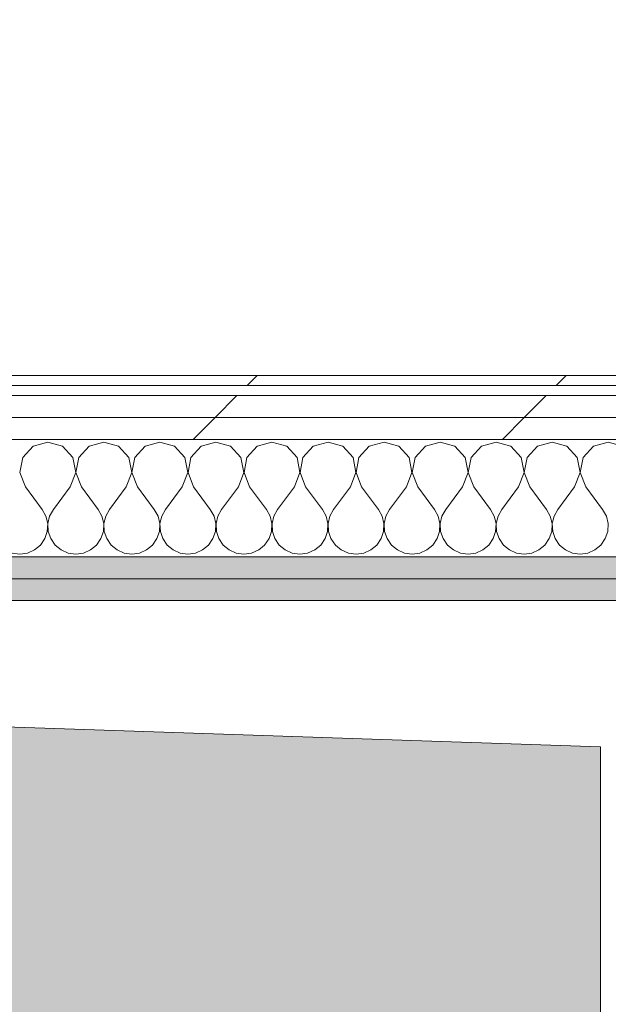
# Model space of a CAD drawing. Header units: millimetres. Extents: x -30280 to 19093, y -17460 to 4378.
# Tile 187 of 188: x -2233 to -1883, y -14049 to -13463. Entities that reach past the tile are written whole.
import ezdxf

# ---------------------------------------------------------------- set-up
doc = ezdxf.new("R2010")
doc.units = ezdxf.units.MM
doc.header["$MEASUREMENT"] = 0
doc.linetypes.add('Wipeout_Contour', pattern=[1000, 0, -1000])
for name, color, linetype, lineweight in [('Nuevo_01_2D Trames_Pluma_Nº__1', 7, 'Continuous', 5), ('Nuevo_01_2D Trames_Pluma_Nº__19', 255, 'Continuous', 9), ('Nuevo_06_COT_Generals_Pluma_Nº__1', 7, 'Continuous', 5), ('Nuevo_08_E_Envans secs_Pluma_Nº__1', 7, 'Continuous', 5)]:
    doc.layers.add(name, color=color, linetype=linetype, lineweight=lineweight)
doc.layers.add('Nuevo_06_COT_Generals', color=7, linetype='Continuous')
doc.layers.add('Nuevo_08_E_Envans secs', color=7, linetype='Continuous')
for name, color, linetype, lineweight, true_color in [('Nuevo_08_E_Envans secs_Pluma_Nº__102', 7, 'Continuous', 5, 0xcccccc), ('Nuevo_08_E_Envans secs_Pluma_Nº__171', 171, 'Continuous', 13, 0xaaaaff), ('Nuevo_08_E_Envans secs_Pluma_Nº__177', 7, 'Continuous', 15, 0xf7e046), ('Nuevo_08_E_Envans secs_Pluma_Nº__79', 7, 'Continuous', 5, 0xaaffd5)]:
    doc.layers.add(name, color=color, linetype=linetype, lineweight=lineweight, true_color=true_color)
doc.styles.add('Estilo_Generado_1', font='txt')
doc.linetypes.add('Sketch', pattern='A,0,[1,A.09 Planta 1. Replanteig1.Shx,S=15.873016,R=0,X=0,Y=4.996e-16],-2000,0', length=2000)
doc.dimstyles.new('Estilo_Generado__1', dxfattribs={"dimtxt": 100, "dimasz": 38, "dimexe": 0.18, "dimexo": 300, "dimgap": 0, "dimtad": 1, "dimtih": 1, "dimtoh": 1, "dimlfac": 0.001, "dimzin": 0, "dimdsep": 46, "dimtxsty": 'Estilo_Generado_1', "dimblk": 'ARROWHEAD_2', "dimblk1": 'ARROWHEAD_2', "dimblk2": 'ARROWHEAD_2', "dimcen": 0.09, "dimclrd": 7, "dimclre": 7, "dimclrt": 7, "dimadec": 0, "dimazin": 0, "dimtfac": 1, "dimtdec": 4, "dimtmove": 0, "dimatfit": 3, "dimfxl": 0, "dimtolj": 1, "dimtzin": 0, "dimarcsym": 0})
pattern_1 = [(45, (0, 0), (-183.8478, 183.8478), [195, -65]), (45, (7e-14, 183.85), (-183.8478, 183.8478), [195, -65])]

# ---------------------------------------------------------------- blocks, each defined once
blk = doc.blocks.new('*X215')
at = {"layer": 'Nuevo_08_E_Envans secs_Pluma_Nº__102', "color": 254, "linetype": 'Continuous', "lineweight": 5, "true_color": 0xcccccc}
for p, q in [((-2225.43, -13716.72), (-2231.57, -13723.44)), ((-2216.67, -13714.23), (-2225.43, -13716.72)), ((-2207.9, -13716.72), (-2216.67, -13714.23)), ((-2201.76, -13723.44), (-2207.9, -13716.72)), ((-2192.1, -13716.72), (-2198.24, -13723.44)), ((-2183.33, -13714.23), (-2192.1, -13716.72)), ((-2174.57, -13716.72), (-2183.33, -13714.23)), ((-2168.43, -13723.44), (-2174.57, -13716.72)), ((-2158.76, -13716.72), (-2164.91, -13723.44)), ((-2150, -13714.23), (-2158.76, -13716.72)), ((-2141.24, -13716.72), (-2150, -13714.23)), ((-2135.09, -13723.44), (-2141.24, -13716.72)), ((-2125.43, -13716.72), (-2131.57, -13723.44)), ((-2116.67, -13714.23), (-2125.43, -13716.72)), ((-2107.9, -13716.72), (-2116.67, -13714.23)), ((-2101.76, -13723.44), (-2107.9, -13716.72)), ((-2092.1, -13716.72), (-2098.24, -13723.44)), ((-2083.33, -13714.23), (-2092.1, -13716.72)), ((-2074.57, -13716.72), (-2083.33, -13714.23)), ((-2068.43, -13723.44), (-2074.57, -13716.72)), ((-2058.76, -13716.72), (-2064.91, -13723.44)), ((-2050, -13714.23), (-2058.76, -13716.72)), ((-2041.24, -13716.72), (-2050, -13714.23)), ((-2035.09, -13723.44), (-2041.24, -13716.72)), ((-2025.43, -13716.72), (-2031.57, -13723.44)), ((-2016.67, -13714.23), (-2025.43, -13716.72)), ((-2007.9, -13716.72), (-2016.67, -13714.23)), ((-2001.76, -13723.44), (-2007.9, -13716.72)), ((-1992.1, -13716.72), (-1998.24, -13723.44)), ((-1983.33, -13714.23), (-1992.1, -13716.72)), ((-1974.57, -13716.72), (-1983.33, -13714.23)), ((-1968.43, -13723.44), (-1974.57, -13716.72)), ((-1958.76, -13716.72), (-1964.91, -13723.44)), ((-1950, -13714.23), (-1958.76, -13716.72)), ((-1941.24, -13716.72), (-1950, -13714.23)), ((-1935.09, -13723.44), (-1941.24, -13716.72)), ((-1925.43, -13716.72), (-1931.57, -13723.44)), ((-1916.67, -13714.23), (-1925.43, -13716.72)), ((-1907.9, -13716.72), (-1916.67, -13714.23)), ((-1901.76, -13723.44), (-1907.9, -13716.72)), ((-1892.1, -13716.72), (-1898.24, -13723.44)), ((-1883.33, -13714.23), (-1892.1, -13716.72)), ((-1874.57, -13716.72), (-1883.33, -13714.23)), ((-2231.57, -13723.44), (-2233.27, -13732.39)), ((-2200.07, -13732.39), (-2201.76, -13723.44)), ((-2198.24, -13723.44), (-2199.93, -13732.39)), ((-2166.73, -13732.39), (-2168.43, -13723.44)), ((-2164.91, -13723.44), (-2166.6, -13732.39)), ((-2133.4, -13732.39), (-2135.09, -13723.44)), ((-2131.57, -13723.44), (-2133.27, -13732.39)), ((-2100.07, -13732.39), (-2101.76, -13723.44)), ((-2098.24, -13723.44), (-2099.93, -13732.39)), ((-2066.73, -13732.39), (-2068.43, -13723.44)), ((-2064.91, -13723.44), (-2066.6, -13732.39)), ((-2033.4, -13732.39), (-2035.09, -13723.44)), ((-2031.57, -13723.44), (-2033.27, -13732.39)), ((-2000.07, -13732.39), (-2001.76, -13723.44)), ((-1998.24, -13723.44), (-1999.93, -13732.39)), ((-1966.73, -13732.39), (-1968.43, -13723.44)), ((-1964.91, -13723.44), (-1966.6, -13732.39)), ((-1933.4, -13732.39), (-1935.09, -13723.44)), ((-1931.57, -13723.44), (-1933.27, -13732.39)), ((-1900.07, -13732.39), (-1901.76, -13723.44)), ((-1898.24, -13723.44), (-1899.93, -13732.39)), ((-2233.27, -13732.39), (-2230, -13740.89)), ((-2203.33, -13740.89), (-2200.07, -13732.39)), ((-2199.93, -13732.39), (-2196.67, -13740.89)), ((-2170, -13740.89), (-2166.73, -13732.39)), ((-2166.6, -13732.39), (-2163.33, -13740.89)), ((-2136.67, -13740.89), (-2133.4, -13732.39)), ((-2133.27, -13732.39), (-2130, -13740.89)), ((-2103.33, -13740.89), (-2100.07, -13732.39)), ((-2099.93, -13732.39), (-2096.67, -13740.89)), ((-2070, -13740.89), (-2066.73, -13732.39)), ((-2066.6, -13732.39), (-2063.33, -13740.89)), ((-2036.67, -13740.89), (-2033.4, -13732.39)), ((-2033.27, -13732.39), (-2030, -13740.89)), ((-2003.33, -13740.89), (-2000.07, -13732.39)), ((-1999.93, -13732.39), (-1996.67, -13740.89)), ((-1970, -13740.89), (-1966.73, -13732.39)), ((-1966.6, -13732.39), (-1963.33, -13740.89)), ((-1936.67, -13740.89), (-1933.4, -13732.39)), ((-1933.27, -13732.39), (-1930, -13740.89)), ((-1903.33, -13740.89), (-1900.07, -13732.39)), ((-1899.93, -13732.39), (-1896.67, -13740.89)), ((-2230, -13740.89), (-2220, -13754.23)), ((-2203.33, -13740.89), (-2213.33, -13754.23)), ((-2196.67, -13740.89), (-2186.67, -13754.23)), ((-2170, -13740.89), (-2180, -13754.23)), ((-2163.33, -13740.89), (-2153.33, -13754.23)), ((-2136.67, -13740.89), (-2146.67, -13754.23)), ((-2130, -13740.89), (-2120, -13754.23)), ((-2103.33, -13740.89), (-2113.33, -13754.23)), ((-2096.67, -13740.89), (-2086.67, -13754.23)), ((-2070, -13740.89), (-2080, -13754.23)), ((-2063.33, -13740.89), (-2053.33, -13754.23)), ((-2036.67, -13740.89), (-2046.67, -13754.23)), ((-2030, -13740.89), (-2020, -13754.23)), ((-2003.33, -13740.89), (-2013.33, -13754.23)), ((-1996.67, -13740.89), (-1986.67, -13754.23)), ((-1970, -13740.89), (-1980, -13754.23)), ((-1963.33, -13740.89), (-1953.33, -13754.23)), ((-1936.67, -13740.89), (-1946.67, -13754.23)), ((-1930, -13740.89), (-1920, -13754.23)), ((-1903.33, -13740.89), (-1913.33, -13754.23)), ((-1896.67, -13740.89), (-1886.67, -13754.23)), ((-2217.77, -13758.25), (-2220, -13754.23)), ((-2213.33, -13754.23), (-2215.56, -13758.25)), ((-2184.44, -13758.25), (-2186.67, -13754.23)), ((-2180, -13754.23), (-2182.23, -13758.25)), ((-2151.11, -13758.25), (-2153.33, -13754.23)), ((-2146.67, -13754.23), (-2148.89, -13758.25)), ((-2117.77, -13758.25), (-2120, -13754.23)), ((-2113.33, -13754.23), (-2115.56, -13758.25)), ((-2084.44, -13758.25), (-2086.67, -13754.23)), ((-2080, -13754.23), (-2082.23, -13758.25)), ((-2051.11, -13758.25), (-2053.33, -13754.23)), ((-2046.67, -13754.23), (-2048.89, -13758.25)), ((-2017.77, -13758.25), (-2020, -13754.23)), ((-2013.33, -13754.23), (-2015.56, -13758.25)), ((-1984.44, -13758.25), (-1986.67, -13754.23)), ((-1980, -13754.23), (-1982.23, -13758.25)), ((-1951.11, -13758.25), (-1953.33, -13754.23)), ((-1946.67, -13754.23), (-1948.89, -13758.25)), ((-1917.77, -13758.25), (-1920, -13754.23)), ((-1913.33, -13754.23), (-1915.56, -13758.25)), ((-1884.44, -13758.25), (-1886.67, -13754.23)), ((-2216.73, -13762.73), (-2217.77, -13758.25)), ((-2215.56, -13758.25), (-2216.6, -13762.73)), ((-2183.4, -13762.73), (-2184.44, -13758.25)), ((-2182.23, -13758.25), (-2183.27, -13762.73)), ((-2150.07, -13762.73), (-2151.11, -13758.25)), ((-2148.89, -13758.25), (-2149.93, -13762.73)), ((-2116.73, -13762.73), (-2117.77, -13758.25)), ((-2115.56, -13758.25), (-2116.6, -13762.73)), ((-2083.4, -13762.73), (-2084.44, -13758.25)), ((-2082.23, -13758.25), (-2083.27, -13762.73)), ((-2050.07, -13762.73), (-2051.11, -13758.25)), ((-2048.89, -13758.25), (-2049.93, -13762.73)), ((-2016.73, -13762.73), (-2017.77, -13758.25)), ((-2015.56, -13758.25), (-2016.6, -13762.73)), ((-1983.4, -13762.73), (-1984.44, -13758.25)), ((-1982.23, -13758.25), (-1983.27, -13762.73)), ((-1950.07, -13762.73), (-1951.11, -13758.25)), ((-1948.89, -13758.25), (-1949.93, -13762.73)), ((-1916.73, -13762.73), (-1917.77, -13758.25)), ((-1915.56, -13758.25), (-1916.6, -13762.73)), ((-1883.4, -13762.73), (-1884.44, -13758.25)), ((-2216.96, -13767.32), (-2216.73, -13762.73)), ((-2216.6, -13762.73), (-2216.38, -13767.32)), ((-2183.62, -13767.32), (-2183.4, -13762.73)), ((-2183.27, -13762.73), (-2183.04, -13767.32)), ((-2150.29, -13767.32), (-2150.07, -13762.73)), ((-2149.93, -13762.73), (-2149.71, -13767.32)), ((-2116.96, -13767.32), (-2116.73, -13762.73)), ((-2116.6, -13762.73), (-2116.38, -13767.32)), ((-2083.62, -13767.32), (-2083.4, -13762.73)), ((-2083.27, -13762.73), (-2083.04, -13767.32)), ((-2050.29, -13767.32), (-2050.07, -13762.73)), ((-2049.93, -13762.73), (-2049.71, -13767.32)), ((-2016.96, -13767.32), (-2016.73, -13762.73)), ((-2016.6, -13762.73), (-2016.38, -13767.32)), ((-1983.62, -13767.32), (-1983.4, -13762.73)), ((-1983.27, -13762.73), (-1983.04, -13767.32)), ((-1950.29, -13767.32), (-1950.07, -13762.73)), ((-1949.93, -13762.73), (-1949.71, -13767.32)), ((-1916.96, -13767.32), (-1916.73, -13762.73)), ((-1916.6, -13762.73), (-1916.38, -13767.32)), ((-1883.62, -13767.32), (-1883.4, -13762.73)), ((-2221.03, -13775.47), (-2218.43, -13771.68)), ((-2218.43, -13771.68), (-2216.96, -13767.32)), ((-2216.38, -13767.32), (-2214.91, -13771.68)), ((-2214.91, -13771.68), (-2212.3, -13775.47)), ((-2187.7, -13775.47), (-2185.09, -13771.68)), ((-2185.09, -13771.68), (-2183.62, -13767.32)), ((-2183.04, -13767.32), (-2181.57, -13771.68)), ((-2181.57, -13771.68), (-2178.97, -13775.47)), ((-2154.36, -13775.47), (-2151.76, -13771.68)), ((-2151.76, -13771.68), (-2150.29, -13767.32)), ((-2149.71, -13767.32), (-2148.24, -13771.68)), ((-2148.24, -13771.68), (-2145.64, -13775.47)), ((-2121.03, -13775.47), (-2118.43, -13771.68)), ((-2118.43, -13771.68), (-2116.96, -13767.32)), ((-2116.38, -13767.32), (-2114.91, -13771.68)), ((-2114.91, -13771.68), (-2112.3, -13775.47)), ((-2087.7, -13775.47), (-2085.09, -13771.68)), ((-2085.09, -13771.68), (-2083.62, -13767.32)), ((-2083.04, -13767.32), (-2081.57, -13771.68)), ((-2081.57, -13771.68), (-2078.97, -13775.47)), ((-2054.36, -13775.47), (-2051.76, -13771.68)), ((-2051.76, -13771.68), (-2050.29, -13767.32)), ((-2049.71, -13767.32), (-2048.24, -13771.68)), ((-2048.24, -13771.68), (-2045.64, -13775.47)), ((-2021.03, -13775.47), (-2018.43, -13771.68)), ((-2018.43, -13771.68), (-2016.96, -13767.32)), ((-2016.38, -13767.32), (-2014.91, -13771.68)), ((-2014.91, -13771.68), (-2012.3, -13775.47)), ((-1987.7, -13775.47), (-1985.09, -13771.68)), ((-1985.09, -13771.68), (-1983.62, -13767.32)), ((-1983.04, -13767.32), (-1981.57, -13771.68)), ((-1981.57, -13771.68), (-1978.97, -13775.47)), ((-1954.36, -13775.47), (-1951.76, -13771.68)), ((-1951.76, -13771.68), (-1950.29, -13767.32)), ((-1949.71, -13767.32), (-1948.24, -13771.68)), ((-1948.24, -13771.68), (-1945.64, -13775.47)), ((-1921.03, -13775.47), (-1918.43, -13771.68)), ((-1918.43, -13771.68), (-1916.96, -13767.32)), ((-1916.38, -13767.32), (-1914.91, -13771.68)), ((-1914.91, -13771.68), (-1912.3, -13775.47)), ((-1887.7, -13775.47), (-1885.09, -13771.68)), ((-1885.09, -13771.68), (-1883.62, -13767.32)), ((-2224.57, -13778.4), (-2221.03, -13775.47)), ((-2212.3, -13775.47), (-2208.76, -13778.4)), ((-2191.24, -13778.4), (-2187.7, -13775.47)), ((-2178.97, -13775.47), (-2175.43, -13778.4)), ((-2157.9, -13778.4), (-2154.36, -13775.47)), ((-2145.64, -13775.47), (-2142.1, -13778.4)), ((-2124.57, -13778.4), (-2121.03, -13775.47)), ((-2112.3, -13775.47), (-2108.76, -13778.4)), ((-2091.24, -13778.4), (-2087.7, -13775.47)), ((-2078.97, -13775.47), (-2075.43, -13778.4)), ((-2057.9, -13778.4), (-2054.36, -13775.47)), ((-2045.64, -13775.47), (-2042.1, -13778.4)), ((-2024.57, -13778.4), (-2021.03, -13775.47)), ((-2012.3, -13775.47), (-2008.76, -13778.4)), ((-1991.24, -13778.4), (-1987.7, -13775.47)), ((-1978.97, -13775.47), (-1975.43, -13778.4)), ((-1957.9, -13778.4), (-1954.36, -13775.47)), ((-1945.64, -13775.47), (-1942.1, -13778.4)), ((-1924.57, -13778.4), (-1921.03, -13775.47)), ((-1912.3, -13775.47), (-1908.76, -13778.4)), ((-1891.24, -13778.4), (-1887.7, -13775.47)), ((-2237.89, -13780.26), (-2233.33, -13780.89)), ((-2233.33, -13780.89), (-2228.78, -13780.26)), ((-2228.78, -13780.26), (-2224.57, -13778.4)), ((-2208.76, -13778.4), (-2204.55, -13780.26)), ((-2204.55, -13780.26), (-2200, -13780.89)), ((-2200, -13780.89), (-2195.45, -13780.26)), ((-2195.45, -13780.26), (-2191.24, -13778.4)), ((-2175.43, -13778.4), (-2171.22, -13780.26)), ((-2171.22, -13780.26), (-2166.67, -13780.89)), ((-2166.67, -13780.89), (-2162.11, -13780.26)), ((-2162.11, -13780.26), (-2157.9, -13778.4)), ((-2142.1, -13778.4), (-2137.89, -13780.26)), ((-2137.89, -13780.26), (-2133.33, -13780.89)), ((-2133.33, -13780.89), (-2128.78, -13780.26)), ((-2128.78, -13780.26), (-2124.57, -13778.4)), ((-2108.76, -13778.4), (-2104.55, -13780.26)), ((-2104.55, -13780.26), (-2100, -13780.89)), ((-2100, -13780.89), (-2095.45, -13780.26)), ((-2095.45, -13780.26), (-2091.24, -13778.4)), ((-2075.43, -13778.4), (-2071.22, -13780.26)), ((-2071.22, -13780.26), (-2066.67, -13780.89)), ((-2066.67, -13780.89), (-2062.11, -13780.26)), ((-2062.11, -13780.26), (-2057.9, -13778.4)), ((-2042.1, -13778.4), (-2037.89, -13780.26)), ((-2037.89, -13780.26), (-2033.33, -13780.89)), ((-2033.33, -13780.89), (-2028.78, -13780.26)), ((-2028.78, -13780.26), (-2024.57, -13778.4)), ((-2008.76, -13778.4), (-2004.55, -13780.26)), ((-2004.55, -13780.26), (-2000, -13780.89)), ((-2000, -13780.89), (-1995.45, -13780.26)), ((-1995.45, -13780.26), (-1991.24, -13778.4)), ((-1975.43, -13778.4), (-1971.22, -13780.26)), ((-1971.22, -13780.26), (-1966.67, -13780.89)), ((-1966.67, -13780.89), (-1962.11, -13780.26)), ((-1962.11, -13780.26), (-1957.9, -13778.4)), ((-1942.1, -13778.4), (-1937.89, -13780.26)), ((-1937.89, -13780.26), (-1933.33, -13780.89)), ((-1933.33, -13780.89), (-1928.78, -13780.26)), ((-1928.78, -13780.26), (-1924.57, -13778.4)), ((-1908.76, -13778.4), (-1904.55, -13780.26)), ((-1904.55, -13780.26), (-1900, -13780.89)), ((-1900, -13780.89), (-1895.45, -13780.26)), ((-1895.45, -13780.26), (-1891.24, -13778.4))]:
    blk.add_line(p, q, dxfattribs=at)
blk = doc.blocks.new('Muro_76_1', base_point=(-1686.99, -13808.56))
at = {"layer": 'Nuevo_08_E_Envans secs_Pluma_Nº__79', "linetype": 'Continuous', "lineweight": 5, "true_color": 0xaaffd5}
for points in [[(-3827.08, -13795.56), (-1673.98, -13795.56), (-1673.97, -13782.56), (-3827.07, -13782.56)], [(-3814.09, -13808.56), (-1686.99, -13808.56), (-1686.98, -13795.56), (-3814.08, -13795.56)]]:
    blk.add_hatch(color=121, dxfattribs=at).paths.add_polyline_path(points)
at = {"layer": 'Nuevo_08_E_Envans secs_Pluma_Nº__1', "color": 7, "linetype": 'Continuous', "lineweight": 5}
for p, q in [((-1673.97, -13782.56), (-3827.07, -13782.56)), ((-1686.98, -13795.56), (-3814.08, -13795.56))]:
    blk.add_line(p, q, dxfattribs=at)
at = {"layer": 'Nuevo_08_E_Envans secs_Pluma_Nº__1', "color": 7, "linetype": 'Continuous', "lineweight": 5, "flags": 128}
blk.add_lwpolyline([(-3814.09, -13808.56), (-1686.99, -13808.56)], dxfattribs=at)
at = {"color": 254, "linetype": 'Wipeout_Contour', "lineweight": 0, "ltscale": 56046.815593}
blk.add_wipeout([(-4024.34, -13680.56), (-1558.9, -13680.56), (-1558.89, -13674.56), (-4024.34, -13674.56)], dxfattribs=at).dxf.layer = 'Nuevo_08_E_Envans secs'
at = {"color": 254, "linetype": 'Wipeout_Contour', "lineweight": 0, "ltscale": 56111.684151}
blk.add_wipeout([(-4024.34, -13699.56), (-1577.91, -13699.56), (-1577.9, -13686.56), (-4024.34, -13686.56)], dxfattribs=at).dxf.layer = 'Nuevo_08_E_Envans secs'
at = {"layer": 'Nuevo_08_E_Envans secs_Pluma_Nº__171', "linetype": 'Continuous', "lineweight": 13, "true_color": 0xaaaaff}
h = blk.add_hatch(dxfattribs=at)
h.set_pattern_fill('Panellat_HPL_0001', color=161, style=0, pattern_type=2)
h.set_pattern_definition(pattern_1)
h.paths.add_polyline_path([(-4024.34, -13680.56), (-1558.9, -13680.56), (-1558.89, -13674.56), (-4024.34, -13674.56)])
at = {"layer": 'Nuevo_08_E_Envans secs_Pluma_Nº__177', "linetype": 'Continuous', "lineweight": 15, "true_color": 0xf7e046}
h = blk.add_hatch(dxfattribs=at)
h.set_pattern_fill('Panellat_HPL_0001', color=53, style=0, pattern_type=2)
h.set_pattern_definition(pattern_1)
h.paths.add_polyline_path([(-4024.34, -13699.56), (-1577.91, -13699.56), (-1577.9, -13686.56), (-4024.34, -13686.56)])
at = {"layer": 'Nuevo_08_E_Envans secs_Pluma_Nº__1', "color": 7, "linetype": 'Continuous', "lineweight": 5}
for p, q in [((-1564.9, -13680.56), (-4024.34, -13680.56)), ((-1577.9, -13686.56), (-4024.34, -13686.56))]:
    blk.add_line(p, q, dxfattribs=at)
at = {"layer": 'Nuevo_08_E_Envans secs_Pluma_Nº__1', "color": 7, "linetype": 'Continuous', "lineweight": 5, "flags": 128}
blk.add_lwpolyline([(-1558.89, -13674.56), (-4024.34, -13674.56)], dxfattribs=at)
at = {"color": 254, "linetype": 'Wipeout_Contour', "lineweight": 0, "ltscale": 56165.447628}
blk.add_wipeout([(-4024.34, -13712.56), (-1590.92, -13712.56), (-1590.91, -13699.56), (-4024.34, -13699.56)], dxfattribs=at).dxf.layer = 'Nuevo_08_E_Envans secs'
at = {"layer": 'Nuevo_08_E_Envans secs_Pluma_Nº__177', "linetype": 'Continuous', "lineweight": 15, "true_color": 0xf7e046}
h = blk.add_hatch(dxfattribs=at)
h.set_pattern_fill('Panellat_HPL_0001', color=53, style=0, pattern_type=2)
h.set_pattern_definition(pattern_1)
h.paths.add_polyline_path([(-4024.34, -13712.56), (-1590.92, -13712.56), (-1590.91, -13699.56), (-4024.34, -13699.56)])
at = {"layer": 'Nuevo_08_E_Envans secs_Pluma_Nº__1', "color": 7, "linetype": 'Continuous', "lineweight": 5}
for p, q in [((-1590.91, -13699.56), (-4024.34, -13699.56)), ((-1660.92, -13712.56), (-3840.02, -13712.56))]:
    blk.add_line(p, q, dxfattribs=at)
at = {"layer": 'Nuevo_08_E_Envans secs', "color": 7, "lineweight": 20}
blk.add_blockref('*X215', (0, 0), dxfattribs=at)
blk = doc.blocks.new('*D672')
at = {"layer": 'Nuevo_06_COT_Generals_Pluma_Nº__1', "color": 7, "linetype": 'Continuous', "lineweight": 5}
for p, q in [((-1552.89, -12989), (-1552.89, -12803.98)), ((-10639.87, -13374.56), (-10639.87, -12914)), ((-10625.44, -12926.5), (-10654.31, -12976.5)), ((-1567.33, -12976.5), (-1538.46, -12926.5)), ((-10664.32, -12951.5), (-10639.87, -12951.5)), ((-10639.87, -12951.5), (-1552.89, -12951.5)), ((-1552.89, -12951.5), (-1528.44, -12951.5))]:
    blk.add_line(p, q, dxfattribs=at)
at = {"layer": 'Nuevo_06_COT_Generals_Pluma_Nº__1', "color": 7, "lineweight": 5, "insert": (-6233.77, -12931.5), "char_height": 100, "attachment_point": 7, "style": 'Estilo_Generado_1'}
blk.add_mtext('\\A1;{\\pql;\\fGotham Book|b0|i0|c0|p0;\\W1.000000;9,09}', dxfattribs=at)
blk = doc.blocks.new('ARROWHEAD_2')
at = {"color": 0, "linetype": 'Continuous', "lineweight": 0}
for p, q in [((-0.378, -0.655), (0.378, 0.655)), ((0, 0), (-1, 0))]:
    blk.add_line(p, q, dxfattribs=at)

msp = doc.modelspace()

# ---------------------------------------------------------------- hatches: boundary and pattern name
at = {"layer": 'Nuevo_01_2D Trames_Pluma_Nº__19', "linetype": 'Continuous', "lineweight": 0, "true_color": 0x7f7f7f}
msp.add_hatch(color=8, dxfattribs=at).paths.add_polyline_path([(-1887.861, -13895.526), (-2897.517, -13861.76), (-2891.02, -14661.654), (-2505.967, -14658.527), (-1887.861, -14653.506)])

# ---------------------------------------------------------------- linework, layer by layer
at = {"layer": 'Nuevo_01_2D Trames_Pluma_Nº__1', "color": 7, "linetype": 'Sketch', "lineweight": 5, "flags": 128}
msp.add_lwpolyline([(-1887.861, -13895.526), (-2897.517, -13861.76), (-2891.02, -14661.654), (-2505.967, -14658.527), (-1887.861, -14653.506)], close=True, dxfattribs=at)

# ---------------------------------------------------------------- next in the draw order: block references
at = {"layer": 'Nuevo_08_E_Envans secs', "color": 7, "lineweight": 20}
msp.add_blockref('Muro_76_1', (-1686.993, -13808.561), dxfattribs=at)

# ---------------------------------------------------------------- next in the draw order: dimensions: what is measured, and where the dimension line sits
at = {"layer": 'Nuevo_06_COT_Generals', "color": 7, "linetype": 'Continuous', "lineweight": 5}
dim = msp.add_linear_dim(base=(-1552.894, -12951.503), p1=(-10639.873, -13674.561), p2=(-1552.894, -12503.976), dimstyle='Estilo_Generado__1', dxfattribs=at)
dim.commit()
dim.dimension.update_dxf_attribs({"geometry": '*D672', "text_midpoint": (-6104.311, -12881.503), "dimtype": 160})

doc.saveas('drawing.dxf')
